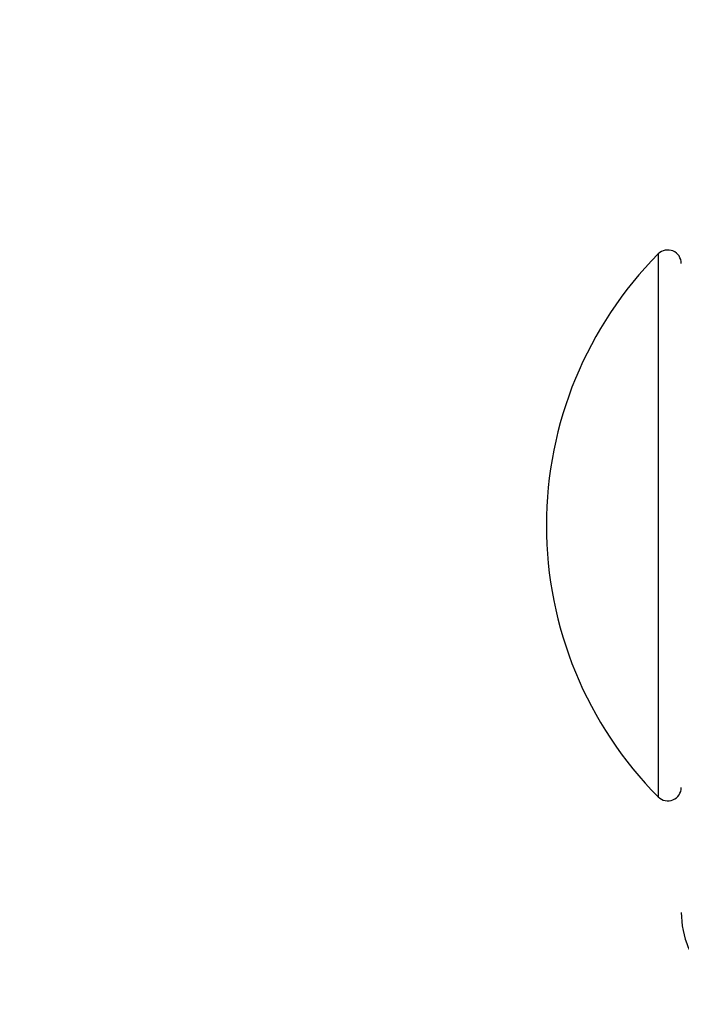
# Model space of a CAD drawing. Header units: inches. Extents: x 0.2 to 10.8, y 0.2 to 8.2.
# Tile 15 of 55: x 3.4872 to 3.5231, y 6.8006 to 6.8542. Entities that reach past the tile are written whole.
import ezdxf

# ---------------------------------------------------------------- set-up
doc = ezdxf.new("R2010")
doc.units = ezdxf.units.IN
doc.header["$MEASUREMENT"] = 0
doc.layers.add('DIMENSIONS', color=140, linetype='Continuous', lineweight=25)
doc.styles.add('SLDTEXTSTYLE0', font='TXT', dxfattribs={"width": 0.7})
doc.dimstyles.new('SLDDIMSTYLE2', dxfattribs={"dimtxt": 0.0849609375, "dimasz": 0.13, "dimexe": 0, "dimexo": 0.0625, "dimgap": 0.021240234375, "dimtad": 0, "dimtih": 1, "dimtoh": 1, "dimlfac": 24, "dimrnd": 1e-09, "dimzin": 4, "dimdsep": 46, "dimtxsty": 'SLDTEXTSTYLE0', "dimsah": 1, "dimcen": 0.09, "dimadec": 0, "dimazin": 1, "dimtfac": 1, "dimtmove": 0, "dimatfit": 0, "dimfxl": 0, "dimfrac": 2, "dimtolj": 1, "dimtzin": 12, "dimarcsym": 0})

# ---------------------------------------------------------------- blocks, each defined once
blk = doc.blocks.new('_D_8')
at = {"layer": 'DIMENSIONS'}
for p, q in [((2.49725954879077, 7.367369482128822), (2.468729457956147, 7.367369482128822)), ((2.468729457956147, 7.367369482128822), (2.468729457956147, 7.232338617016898)), ((2.74972870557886, 7.367369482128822), (2.778258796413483, 7.367369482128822)), ((2.778258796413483, 7.367369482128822), (2.778258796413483, 7.232338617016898)), ((2.914662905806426, 7.287894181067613), (3.025267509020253, 7.287894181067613)), ((3.025267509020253, 7.287894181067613), (3.025267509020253, 6.904811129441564)), ((2.468729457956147, 7.232338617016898), (2.49725954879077, 7.232338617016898)), ((2.778258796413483, 7.232338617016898), (2.74972870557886, 7.232338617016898)), ((3.478134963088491, 6.904811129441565), (2.900267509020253, 6.904811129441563)), ((3.478134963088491, 6.800644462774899), (2.900267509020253, 6.800644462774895)), ((3.025267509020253, 6.800644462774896), (3.025267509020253, 6.550644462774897))]:
    blk.add_line(p, q, dxfattribs=at)
for points in [[(3.025267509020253, 6.904811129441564), (3.045267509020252, 7.034811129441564), (3.005267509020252, 7.034811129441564)], [(3.025267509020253, 6.800644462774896), (3.005267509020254, 6.670644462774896), (3.045267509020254, 6.670644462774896)]]:
    blk.add_solid(points, dxfattribs=at)
at = {"layer": 'DIMENSIONS', "char_height": 0.08333333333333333, "attachment_point": 1, "style": 'SLDTEXTSTYLE0'}
for s, insert in [('2.50', (2.497259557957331, 7.493811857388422)), ('63.5', (2.49725954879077, 7.339760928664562)), ('SQUARE', (2.389389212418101, 7.185710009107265))]:
    blk.add_mtext(s, dxfattribs=dict(at, insert=insert))

msp = doc.modelspace()

# ---------------------------------------------------------------- linework, layer by layer
for p, q in [((3.521880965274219, 6.841448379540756), (3.521880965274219, 6.826686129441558)), ((3.521880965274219, 6.826686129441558), (3.521880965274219, 6.811923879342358))]:
    msp.add_line(p, q)
for centre, radius, start, end in [((3.53676464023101, 6.826686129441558), 0.02096301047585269, 135.2346728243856, 180), ((3.522401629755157, 6.84093196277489), 0.0007333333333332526, 0, 135.2346728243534), ((3.53676464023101, 6.826686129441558), 0.02096301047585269, 180, 224.7653271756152), ((3.522401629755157, 6.812440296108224), 0.0007333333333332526, 224.7653271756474, 0), ((3.528134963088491, 6.805644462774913), 0.005000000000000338, 180, 270.0000000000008)]:
    msp.add_arc(centre, radius, start, end)

# ---------------------------------------------------------------- dimensions: what is measured, and where the dimension line sits
at = {"layer": 'DIMENSIONS'}
dim = msp.add_linear_dim(base=(3.025267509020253, 6.800644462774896), p1=(3.528134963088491, 6.904811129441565), p2=(3.528134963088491, 6.800644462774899), angle=90.0000000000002, text='<>\\PSQUARE', dimstyle='SLDDIMSTYLE2', dxfattribs=at)
dim.commit()
dim.dimension.update_dxf_attribs({"geometry": '_D_8', "text_midpoint": (3.02526750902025, 7.287894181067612), "dimtype": 160})

doc.saveas('drawing.dxf')
